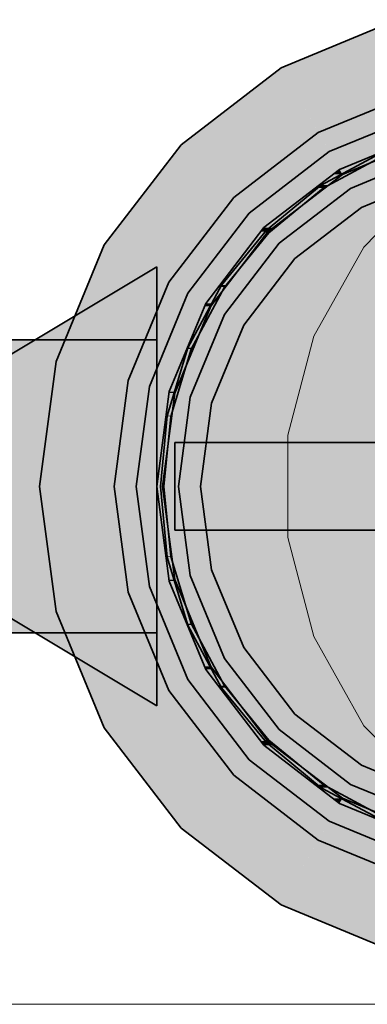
# Model space of a CAD drawing. Extents: x -350 to 540, y -53 to 541.
# Tile 250 of 256: x -201.852 to -200.901, y 217.754 to 220.444. Entities that reach past the tile are written whole.
import ezdxf

# ---------------------------------------------------------------- set-up
doc = ezdxf.new("R2010")
doc.units = 0
doc.linetypes.add('_Hiddenline_', pattern=[3, 2, -1])
doc.layers.get('0').update_dxf_attribs({"lineweight": 35})
doc.layers.add('5_OG-SCHRAFF-FILL', color=7, linetype='Continuous', lineweight=25)
for name, color, linetype, lineweight, true_color in [('L_Abluft', 7, 'Continuous', 35, 0xf7d209), ('L_Abluft-Shading', 7, 'Continuous', 35, 0xf7d209), ('L_Auslass', 7, 'Continuous', 35, 0xababab), ('L_Auslass-Shading', 7, 'Continuous', 35, 0xababab), ('L_Bauteil', 7, 'Continuous', 35, 0xababab), ('L_Bauteil-Shading', 7, 'Continuous', 35, 0xababab)]:
    doc.layers.add(name, color=color, linetype=linetype, lineweight=lineweight, true_color=true_color)

# ---------------------------------------------------------------- blocks, each defined once
blk = doc.blocks.new('Shading-A06HSWCCNL', base_point=(-199.5972, 219.1693))
at = {"layer": 'L_Auslass-Shading', "color": 254, "true_color": 0xefebdc}
for points in [[(-200.7835, 220.3124), (-201.1372, 220.3124), (-200.8189, 220.4443)], [(-201.0161, 220.1026), (-201.4106, 220.1026), (-201.1372, 220.3124)], [(-200.7205, 220.0772), (-200.7835, 220.3124), (-201.1372, 220.3124)], [(-200.7205, 220.0772), (-201.0014, 220.0772), (-201.1372, 220.3124)], [(-201.1419, 219.8339), (-201.6168, 219.8339), (-201.4106, 220.1026)], [(-200.9472, 219.9833), (-201.0161, 220.1026), (-201.4106, 220.1026)], [(-200.9472, 219.9833), (-201.2913, 219.9833), (-201.4106, 220.1026)], [(-200.9772, 220.0353), (-200.7319, 220.1197), (-200.7734, 220.1197)], [(-200.9358, 220.0353), (-200.9772, 220.0353), (-200.7319, 220.1197)], [(-200.9472, 219.9833), (-200.7205, 220.0772), (-201.0014, 220.0772)], [(-201.1843, 219.8764), (-200.9692, 220.0214), (-200.9953, 220.0214)], [(-201.1583, 219.8764), (-201.1843, 219.8764), (-200.9692, 220.0214)], [(-200.9692, 220.0214), (-200.9953, 220.0214), (-200.9772, 220.0353)], [(-200.9692, 220.0214), (-200.9358, 220.0353), (-200.9772, 220.0353)], [(-200.6814, 219.9314), (-200.9172, 219.9314), (-200.705, 220.0193)], [(-201.1419, 219.8339), (-200.9472, 219.9833), (-201.2913, 219.9833)], [(-200.8365, 219.7915), (-201.0995, 219.7915), (-200.9172, 219.9314)], [(-200.4772, 219.1693), (-200.6814, 219.9314), (-200.9172, 219.9314)], [(-201.3432, 219.6693), (-201.173, 219.8651), (-201.193, 219.8651)], [(-201.3233, 219.6693), (-201.3432, 219.6693), (-201.173, 219.8651)], [(-201.173, 219.8651), (-201.193, 219.8651), (-201.1843, 219.8764)], [(-201.173, 219.8651), (-201.1583, 219.8764), (-201.1843, 219.8764)], [(-201.2913, 219.6393), (-201.6991, 219.6393), (-201.6204, 219.8293)], [(-201.6204, 219.8293), (-201.1419, 219.8339), (-201.6168, 219.8339)], [(-201.1455, 219.8293), (-201.6204, 219.8293), (-201.1419, 219.8339)], [(-201.2913, 219.6393), (-201.1455, 219.8293), (-201.6204, 219.8293)], [(-200.9172, 219.6093), (-201.2393, 219.6093), (-201.0995, 219.7915)], [(-200.4772, 219.1693), (-200.8365, 219.7915), (-201.0995, 219.7915)], [(-201.3294, 219.6613), (-201.3466, 219.6613), (-201.3432, 219.6693)], [(-201.3294, 219.6613), (-201.3233, 219.6693), (-201.3432, 219.6693)], [(-201.4431, 219.4281), (-201.3294, 219.6613), (-201.3466, 219.6613)], [(-201.426, 219.4281), (-201.4431, 219.4281), (-201.3294, 219.6613)], [(-201.7522, 219.5109), (-201.2913, 219.6393), (-201.6991, 219.6393)], [(-201.3445, 219.5109), (-201.7522, 219.5109), (-201.2913, 219.6393)], [(-200.8717, 219.397), (-201.3272, 219.397), (-201.2393, 219.6093)], [(-200.4772, 219.1693), (-200.9172, 219.6093), (-201.2393, 219.6093)], [(-201.3852, 219.4126), (-201.7652, 219.4126), (-201.7522, 219.5109)], [(-201.3852, 219.4126), (-201.3445, 219.5109), (-201.7522, 219.5109)], [(-201.4277, 219.424), (-201.4437, 219.424), (-201.4431, 219.4281)], [(-201.4277, 219.424), (-201.426, 219.4281), (-201.4431, 219.4281)], [(-201.7972, 219.1693), (-201.4172, 219.1693), (-201.3852, 219.4126)], [(-201.7972, 219.1693), (-201.3852, 219.4126), (-201.7652, 219.4126)], [(-201.4772, 219.1693), (-201.4277, 219.424), (-201.4437, 219.424)], [(-201.4772, 219.1693), (-201.4612, 219.1693), (-201.4277, 219.424)], [(-201.3572, 219.1693), (-200.4772, 219.1693), (-201.3272, 219.397)], [(-200.4772, 219.1693), (-200.8717, 219.397), (-201.3272, 219.397)], [(-201.3852, 218.926), (-201.4172, 219.1693), (-201.7972, 219.1693)], [(-201.3852, 218.926), (-201.7652, 218.926), (-201.7972, 219.1693)], [(-201.4277, 218.9146), (-201.4612, 219.1693), (-201.4772, 219.1693)], [(-201.4277, 218.9146), (-201.4437, 218.9146), (-201.4772, 219.1693)], [(-201.3272, 218.9415), (-200.4772, 219.1693), (-201.3572, 219.1693)], [(-200.8717, 218.9415), (-201.3272, 218.9415), (-200.4772, 219.1693)], [(-200.9172, 218.7293), (-201.2393, 218.7293), (-200.4772, 219.1693)], [(-200.8365, 218.547), (-201.0995, 218.547), (-200.4772, 219.1693)], [(-200.6814, 218.4072), (-200.9172, 218.4072), (-200.4772, 219.1693)], [(-201.2393, 218.7293), (-200.8717, 218.9415), (-201.3272, 218.9415)], [(-201.7522, 218.8276), (-201.3852, 218.926), (-201.7652, 218.926)], [(-201.3445, 218.8276), (-201.7522, 218.8276), (-201.3852, 218.926)], [(-201.4431, 218.9104), (-201.4277, 218.9146), (-201.4437, 218.9146)], [(-201.426, 218.9104), (-201.4431, 218.9104), (-201.4277, 218.9146)], [(-201.3294, 218.6773), (-201.426, 218.9104), (-201.4431, 218.9104)], [(-201.3294, 218.6773), (-201.3466, 218.6773), (-201.4431, 218.9104)], [(-201.2913, 218.6993), (-201.3445, 218.8276), (-201.7522, 218.8276)], [(-201.2913, 218.6993), (-201.6991, 218.6993), (-201.7522, 218.8276)], [(-201.0995, 218.547), (-200.9172, 218.7293), (-201.2393, 218.7293)], [(-201.6204, 218.5093), (-201.2913, 218.6993), (-201.6991, 218.6993)], [(-201.1455, 218.5093), (-201.6204, 218.5093), (-201.2913, 218.6993)], [(-201.3432, 218.6693), (-201.3294, 218.6773), (-201.3466, 218.6773)], [(-201.3233, 218.6693), (-201.3432, 218.6693), (-201.3294, 218.6773)], [(-201.173, 218.4735), (-201.3233, 218.6693), (-201.3432, 218.6693)], [(-201.173, 218.4735), (-201.193, 218.4735), (-201.3432, 218.6693)], [(-200.9172, 218.4072), (-200.8365, 218.547), (-201.0995, 218.547)], [(-201.1419, 218.5046), (-201.1455, 218.5093), (-201.6204, 218.5093)], [(-201.1419, 218.5046), (-201.6168, 218.5046), (-201.6204, 218.5093)], [(-201.4106, 218.2359), (-201.1419, 218.5046), (-201.6168, 218.5046)], [(-200.9472, 218.3552), (-201.2913, 218.3552), (-201.1419, 218.5046)], [(-201.1843, 218.4622), (-201.173, 218.4735), (-201.193, 218.4735)], [(-201.1583, 218.4622), (-201.1843, 218.4622), (-201.173, 218.4735)], [(-200.9692, 218.3171), (-201.1583, 218.4622), (-201.1843, 218.4622)], [(-200.9692, 218.3171), (-200.9953, 218.3171), (-201.1843, 218.4622)], [(-200.705, 218.3192), (-200.6814, 218.4072), (-200.9172, 218.4072)], [(-201.4106, 218.2359), (-200.9472, 218.3552), (-201.2913, 218.3552)], [(-201.0161, 218.2359), (-201.4106, 218.2359), (-200.9472, 218.3552)], [(-200.7205, 218.2613), (-201.0014, 218.2613), (-200.9472, 218.3552)], [(-200.9772, 218.3032), (-200.9692, 218.3171), (-200.9953, 218.3171)], [(-200.9358, 218.3032), (-200.9772, 218.3032), (-200.9692, 218.3171)], [(-200.7319, 218.2188), (-200.9358, 218.3032), (-200.9772, 218.3032)], [(-200.7319, 218.2188), (-200.7734, 218.2188), (-200.9772, 218.3032)], [(-201.1372, 218.0261), (-200.7205, 218.2613), (-201.0014, 218.2613)], [(-200.7835, 218.0261), (-201.1372, 218.0261), (-200.7205, 218.2613)], [(-201.1372, 218.0261), (-201.0161, 218.2359), (-201.4106, 218.2359)], [(-200.8189, 217.8942), (-200.7835, 218.0261), (-201.1372, 218.0261)]]:
    blk.add_solid(points, dxfattribs=at)
at = {"layer": 'L_Auslass-Shading', "color": 9, "true_color": 0xcfccbf}
for points in [[(-200.7223, 220.0838), (-201.0052, 220.0838), (-200.7505, 220.1893)], [(-200.9172, 219.9314), (-201.2039, 219.9314), (-201.0052, 220.0838)], [(-200.968, 220.0193), (-200.7223, 220.0838), (-201.0052, 220.0838)], [(-200.705, 220.0193), (-200.968, 220.0193), (-200.7223, 220.0838)], [(-200.9172, 219.9314), (-200.705, 220.0193), (-200.968, 220.0193)], [(-201.0995, 219.7915), (-201.3194, 219.7915), (-201.2239, 219.916)], [(-200.9373, 219.916), (-201.2239, 219.916), (-200.9172, 219.9314)], [(-201.2239, 219.916), (-200.9172, 219.9314), (-201.2039, 219.9314)], [(-201.0995, 219.7915), (-200.9373, 219.916), (-201.2239, 219.916)], [(-201.1718, 219.6973), (-201.3917, 219.6973), (-201.0995, 219.7915)], [(-201.3917, 219.6973), (-201.0995, 219.7915), (-201.3194, 219.7915)], [(-201.2393, 219.6093), (-201.4282, 219.6093), (-201.3917, 219.6973)], [(-201.2393, 219.6093), (-201.1718, 219.6973), (-201.3917, 219.6973)], [(-201.3084, 219.4426), (-201.4972, 219.4426), (-201.2393, 219.6093)], [(-201.4972, 219.4426), (-201.2393, 219.6093), (-201.4282, 219.6093)], [(-201.5032, 219.397), (-201.3272, 219.397), (-201.4972, 219.4426)], [(-201.3272, 219.397), (-201.3084, 219.4426), (-201.4972, 219.4426)], [(-201.5332, 219.1693), (-201.3572, 219.1693), (-201.5032, 219.397)], [(-201.3572, 219.1693), (-201.5032, 219.397), (-201.3272, 219.397)], [(-201.5032, 218.9415), (-201.3572, 219.1693), (-201.5332, 219.1693)], [(-201.3272, 218.9415), (-201.5032, 218.9415), (-201.3572, 219.1693)], [(-201.4972, 218.896), (-201.3272, 218.9415), (-201.5032, 218.9415)], [(-201.3084, 218.896), (-201.4972, 218.896), (-201.3272, 218.9415)], [(-201.4282, 218.7293), (-201.3084, 218.896), (-201.4972, 218.896)], [(-201.2393, 218.7293), (-201.4282, 218.7293), (-201.3084, 218.896)], [(-201.3917, 218.6413), (-201.2393, 218.7293), (-201.4282, 218.7293)], [(-201.1718, 218.6413), (-201.3917, 218.6413), (-201.2393, 218.7293)], [(-201.3194, 218.547), (-201.1718, 218.6413), (-201.3917, 218.6413)], [(-201.0995, 218.547), (-201.3194, 218.547), (-201.1718, 218.6413)], [(-201.2239, 218.4226), (-201.0995, 218.547), (-201.3194, 218.547)], [(-200.9373, 218.4226), (-201.2239, 218.4226), (-201.0995, 218.547)], [(-201.2039, 218.4072), (-200.9373, 218.4226), (-201.2239, 218.4226)], [(-200.9172, 218.4072), (-201.2039, 218.4072), (-200.9373, 218.4226)], [(-201.0052, 218.2547), (-200.9172, 218.4072), (-201.2039, 218.4072)], [(-200.705, 218.3192), (-200.968, 218.3192), (-200.9172, 218.4072)], [(-200.7223, 218.2547), (-201.0052, 218.2547), (-200.705, 218.3192)], [(-201.0052, 218.2547), (-200.705, 218.3192), (-200.968, 218.3192)], [(-200.7505, 218.1492), (-200.7223, 218.2547), (-201.0052, 218.2547)]]:
    blk.add_solid(points, dxfattribs=at)
blk = doc.blocks.new('Shading-A06HSWCQNL', base_point=(-199.6545, 219.0493))
at = {"layer": 'L_Bauteil-Shading', "color": 9, "true_color": 0xbfc7d1}
for points in [[(-201.0272, 219.9924), (-200.8522, 220.0747), (-200.8734, 220.0747)], [(-201.0061, 219.9924), (-201.0272, 219.9924), (-200.8522, 220.0747)], [(-201.0217, 219.9841), (-201.0374, 219.9841), (-201.0272, 219.9924)], [(-201.0217, 219.9841), (-201.0061, 219.9924), (-201.0272, 219.9924)], [(-201.1773, 219.8693), (-201.0217, 219.9841), (-201.0374, 219.9841)], [(-201.1616, 219.8693), (-201.1773, 219.8693), (-201.0217, 219.9841)], [(-201.3004, 219.7193), (-201.1702, 219.8622), (-201.1831, 219.8622)], [(-201.2875, 219.7193), (-201.3004, 219.7193), (-201.1702, 219.8622)], [(-201.1702, 219.8622), (-201.1831, 219.8622), (-201.1773, 219.8693)], [(-201.1702, 219.8622), (-201.1616, 219.8693), (-201.1773, 219.8693)], [(-201.3919, 219.5481), (-201.2921, 219.7137), (-201.3033, 219.7137)], [(-201.3806, 219.5481), (-201.3919, 219.5481), (-201.2921, 219.7137)], [(-201.2921, 219.7137), (-201.3033, 219.7137), (-201.3004, 219.7193)], [(-201.2921, 219.7137), (-201.2875, 219.7193), (-201.3004, 219.7193)], [(-201.4482, 219.3624), (-201.3826, 219.5443), (-201.393, 219.5443)], [(-201.4378, 219.3624), (-201.4482, 219.3624), (-201.3826, 219.5443)], [(-201.3826, 219.5443), (-201.393, 219.5443), (-201.3919, 219.5481)], [(-201.3826, 219.5443), (-201.3806, 219.5481), (-201.3919, 219.5481)], [(-201.4672, 219.1693), (-201.4572, 219.1693), (-201.4482, 219.3624)], [(-201.4572, 219.1693), (-201.4384, 219.3605), (-201.4483, 219.3605)], [(-201.4384, 219.3605), (-201.4483, 219.3605), (-201.4482, 219.3624)], [(-201.4384, 219.3605), (-201.4378, 219.3624), (-201.4482, 219.3624)], [(-201.4384, 218.9781), (-201.4572, 219.1693), (-201.4672, 219.1693)], [(-201.4384, 218.9781), (-201.4484, 218.9781), (-201.4672, 219.1693)], [(-201.4482, 218.9761), (-201.4384, 218.9781), (-201.4484, 218.9781)], [(-201.4378, 218.9761), (-201.4482, 218.9761), (-201.4384, 218.9781)], [(-201.3826, 218.7942), (-201.4378, 218.9761), (-201.4482, 218.9761)], [(-201.3826, 218.7942), (-201.393, 218.7942), (-201.4482, 218.9761)], [(-201.3919, 218.7904), (-201.3826, 218.7942), (-201.393, 218.7942)], [(-201.3806, 218.7904), (-201.3919, 218.7904), (-201.3826, 218.7942)], [(-201.2921, 218.6248), (-201.3806, 218.7904), (-201.3919, 218.7904)], [(-201.2921, 218.6248), (-201.3033, 218.6248), (-201.3919, 218.7904)], [(-201.3004, 218.6192), (-201.2921, 218.6248), (-201.3033, 218.6248)], [(-201.2875, 218.6192), (-201.3004, 218.6192), (-201.2921, 218.6248)], [(-201.1702, 218.4763), (-201.2875, 218.6192), (-201.3004, 218.6192)], [(-201.1702, 218.4763), (-201.1831, 218.4763), (-201.3004, 218.6192)], [(-201.1773, 218.4692), (-201.1702, 218.4763), (-201.1831, 218.4763)], [(-201.1616, 218.4692), (-201.1773, 218.4692), (-201.1702, 218.4763)], [(-201.0217, 218.3544), (-201.1616, 218.4692), (-201.1773, 218.4692)], [(-201.0217, 218.3544), (-201.0374, 218.3544), (-201.1773, 218.4692)], [(-201.0272, 218.3461), (-201.0217, 218.3544), (-201.0374, 218.3544)], [(-201.0061, 218.3461), (-201.0272, 218.3461), (-201.0217, 218.3544)], [(-200.8522, 218.2639), (-201.0061, 218.3461), (-201.0272, 218.3461)], [(-200.8522, 218.2639), (-200.8734, 218.2639), (-201.0272, 218.3461)]]:
    blk.add_solid(points, dxfattribs=at)
at = {"layer": 'L_Bauteil-Shading', "color": 26, "true_color": 0x681616}
for points in [[(-201.4772, 219.6889), (-201.6112, 219.6889), (-201.4772, 219.7693)], [(-201.6304, 219.6093), (-201.7439, 219.6093), (-201.4772, 219.6889)], [(-201.7439, 219.6093), (-201.4772, 219.6889), (-201.6112, 219.6889)], [(-201.8953, 219.4852), (-201.9507, 219.4852), (-201.7439, 219.6093)], [(-201.9404, 219.4482), (-201.6304, 219.6093), (-201.7439, 219.6093)], [(-201.6304, 218.7293), (-201.7439, 218.7293), (-201.9404, 218.8903)], [(-201.7439, 218.7293), (-201.9147, 218.8693), (-201.9772, 218.8693)], [(-201.6112, 218.6496), (-201.6304, 218.7293), (-201.7439, 218.7293)], [(-201.4772, 218.6496), (-201.6112, 218.6496), (-201.6304, 218.7293)], [(-201.4772, 218.5693), (-201.4772, 218.6496), (-201.6112, 218.6496)]]:
    blk.add_solid(points, dxfattribs=at)
at = {"layer": 'L_Bauteil-Shading', "color": 26, "true_color": 0x891d1d}
for points in [[(-201.4772, 219.5991), (-201.65, 219.5991), (-201.4772, 219.6889)], [(-201.8454, 219.4482), (-201.9404, 219.4482), (-201.4772, 219.5991)], [(-201.9404, 219.4482), (-201.4772, 219.5991), (-201.65, 219.5991)], [(-201.4772, 219.4693), (-201.794, 219.4693), (-201.4772, 219.5991)], [(-201.7275, 219.3942), (-201.9772, 219.3942), (-201.4772, 219.4693)], [(-201.9772, 219.3942), (-201.4772, 219.4693), (-201.794, 219.4693)], [(-201.9404, 219.4093), (-201.8454, 219.4482), (-201.9404, 219.4482)], [(-201.9772, 219.3193), (-201.7275, 219.3942), (-201.9772, 219.3942)], [(-201.5474, 218.8903), (-201.9404, 218.8903), (-201.9404, 219.0082)], [(-201.8999, 218.8693), (-201.5474, 218.8903), (-201.9404, 218.8903)], [(-201.4772, 218.8693), (-201.8999, 218.8693), (-201.5474, 218.8903)], [(-201.4772, 218.6496), (-201.4772, 218.8693), (-201.8999, 218.8693)]]:
    blk.add_solid(points, dxfattribs=at)
at = {"layer": 'L_Bauteil-Shading', "color": 168, "true_color": 0x000a50}
for points in [[(-201.9772, 219.4658), (-201.4772, 219.4658), (-201.9772, 219.5693)], [(-201.4772, 219.4658), (-201.9772, 219.5693), (-201.4772, 219.5693)], [(-201.9772, 219.4521), (-201.4772, 219.4521), (-201.9772, 219.4658)], [(-201.4772, 219.4521), (-201.9772, 219.4658), (-201.4772, 219.4658)], [(-201.9772, 218.7693), (-201.4772, 218.7693), (-201.9772, 218.8864)], [(-201.4772, 218.7693), (-201.9772, 218.8864), (-201.4772, 218.8864)]]:
    blk.add_solid(points, dxfattribs=at)
at = {"layer": 'L_Bauteil-Shading', "color": 24, "true_color": 0x9c2121}
for points in [[(-201.7272, 219.3193), (-201.9772, 219.3193), (-201.4772, 219.4693)], [(-201.7669, 219.2955), (-201.4772, 219.2955), (-201.4772, 219.4693)], [(-201.9772, 219.1693), (-201.7272, 219.3193), (-201.9772, 219.3193)], [(-201.9772, 219.1693), (-201.7439, 219.1693), (-201.7669, 219.2955)], [(-201.7439, 219.1693), (-201.7669, 219.2955), (-201.4772, 219.2955)], [(-201.7439, 219.1693), (-201.4772, 219.1693), (-201.4772, 219.2955)], [(-201.9269, 219.0193), (-201.9772, 219.0193), (-201.7439, 219.1693)], [(-201.9772, 219.0193), (-201.7439, 219.1693), (-201.9772, 219.1693)], [(-201.4772, 219.0082), (-201.9404, 219.0082), (-201.4772, 219.1693)], [(-201.9404, 219.0082), (-201.4772, 219.1693), (-201.7439, 219.1693)], [(-201.4772, 218.8693), (-201.4772, 219.0082), (-201.9404, 219.0082)]]:
    blk.add_solid(points, dxfattribs=at)
at = {"layer": 'L_Bauteil-Shading', "color": 176, "true_color": 0x000e70}
for points in [[(-201.9772, 219.3803), (-201.4772, 219.3803), (-201.9772, 219.4521)], [(-201.4772, 219.3803), (-201.9772, 219.4521), (-201.4772, 219.4521)], [(-201.9772, 219.1693), (-201.4772, 219.1693), (-201.9772, 219.3803)], [(-201.4772, 219.1693), (-201.9772, 219.3803), (-201.4772, 219.3803)], [(-201.9772, 219.0881), (-201.4772, 219.0881), (-201.9772, 219.1693)], [(-201.4772, 219.0881), (-201.9772, 219.1693), (-201.4772, 219.1693)], [(-201.9772, 218.9612), (-201.4772, 218.9612), (-201.9772, 219.0881)], [(-201.4772, 218.9612), (-201.9772, 219.0881), (-201.4772, 219.0881)], [(-201.9772, 218.8864), (-201.4772, 218.8864), (-201.9772, 218.9612)], [(-201.4772, 218.8864), (-201.9772, 218.9612), (-201.4772, 218.9612)]]:
    blk.add_solid(points, dxfattribs=at)
at = {"layer": 'L_Bauteil-Shading', "color": 252, "true_color": 0x87847c}
for points in [[(-201.4272, 219.0493), (-201.3949, 219.0493), (-201.4272, 219.2893)], [(-201.3949, 219.0493), (-201.4272, 219.2893), (-201.3949, 219.2893)]]:
    blk.add_solid(points, dxfattribs=at)
at = {"layer": 'L_Bauteil-Shading', "color": 253, "true_color": 0xa5a298}
for points in [[(-201.3949, 219.0493), (-201.2999, 219.0493), (-201.3949, 219.2893)], [(-201.2999, 219.0493), (-201.3949, 219.2893), (-201.2999, 219.2893)]]:
    blk.add_solid(points, dxfattribs=at)
at = {"layer": 'L_Bauteil-Shading', "color": 9, "true_color": 0xc0bdb0}
for points in [[(-201.2999, 219.0493), (-201.149, 219.0493), (-201.2999, 219.2893)], [(-201.149, 219.0493), (-201.2999, 219.2893), (-201.149, 219.2893)]]:
    blk.add_solid(points, dxfattribs=at)
at = {"layer": 'L_Bauteil-Shading', "color": 254, "true_color": 0xd6d2c5}
for points in [[(-201.149, 219.0493), (-200.9522, 219.0493), (-201.149, 219.2893)], [(-200.9522, 219.0493), (-201.149, 219.2893), (-200.9522, 219.2893)]]:
    blk.add_solid(points, dxfattribs=at)
at = {"layer": 'L_Bauteil-Shading', "color": 254, "true_color": 0xe5e2d3}
for points in [[(-200.9522, 219.0493), (-200.7231, 219.0493), (-200.9522, 219.2893)], [(-200.7231, 219.0493), (-200.9522, 219.2893), (-200.7231, 219.2893)]]:
    blk.add_solid(points, dxfattribs=at)
blk = doc.blocks.new('Shading-A06HSWEGNL', base_point=(-198.4772, 218.3032))
at = {"layer": 'L_Abluft-Shading', "color": 46, "true_color": 0x816e04}
for points in [[(-200.9772, 220.0353), (-200.892, 220.0353), (-200.736, 220.1352)], [(-200.736, 218.2033), (-200.6591, 218.2033), (-200.9772, 218.3032)], [(-200.6591, 218.2033), (-200.9772, 218.3032), (-200.892, 218.3032)]]:
    blk.add_solid(points, dxfattribs=at)
at = {"layer": 'L_Abluft-Shading', "color": 56, "true_color": 0x857104}
for points in [[(-201.1843, 219.8764), (-201.0921, 219.8764), (-200.9772, 220.0353)], [(-201.0921, 219.8764), (-200.9772, 220.0353), (-200.892, 220.0353)], [(-200.9772, 218.3032), (-200.892, 218.3032), (-201.1843, 218.4622)], [(-200.892, 218.3032), (-201.1843, 218.4622), (-201.0921, 218.4622)]]:
    blk.add_solid(points, dxfattribs=at)
at = {"layer": 'L_Abluft-Shading', "color": 44, "true_color": 0x988105}
for points in [[(-201.0921, 219.8764), (-200.8216, 219.8764), (-200.892, 220.0353)], [(-200.892, 218.3032), (-200.6423, 218.3032), (-201.0921, 218.4622)], [(-200.6423, 218.3032), (-201.0921, 218.4622), (-200.8216, 218.4622)]]:
    blk.add_solid(points, dxfattribs=at)
at = {"layer": 'L_Abluft-Shading', "color": 56, "true_color": 0x887304}
for points in [[(-201.3432, 219.6693), (-201.2456, 219.6693), (-201.1843, 219.8764)], [(-201.2456, 219.6693), (-201.1843, 219.8764), (-201.0921, 219.8764)], [(-201.1843, 218.4622), (-201.0921, 218.4622), (-201.3432, 218.6693)], [(-201.0921, 218.4622), (-201.3432, 218.6693), (-201.2456, 218.6693)]]:
    blk.add_solid(points, dxfattribs=at)
at = {"layer": 'L_Abluft-Shading', "color": 54, "true_color": 0xa18805}
for points in [[(-201.2456, 219.6693), (-200.9593, 219.6693), (-201.0921, 219.8764)], [(-200.9593, 219.6693), (-201.0921, 219.8764), (-200.8216, 219.8764)], [(-201.0921, 218.4622), (-200.8216, 218.4622), (-201.2456, 218.6693)], [(-200.8216, 218.4622), (-201.2456, 218.6693), (-200.9593, 218.6693)]]:
    blk.add_solid(points, dxfattribs=at)
at = {"layer": 'L_Abluft-Shading', "color": 42, "true_color": 0xb79b06}
for points in [[(-200.9593, 219.6693), (-200.5038, 219.6693), (-200.8216, 219.8764)], [(-200.8216, 218.4622), (-200.3914, 218.4622), (-200.9593, 218.6693)], [(-200.3914, 218.4622), (-200.9593, 218.6693), (-200.5038, 218.6693)]]:
    blk.add_solid(points, dxfattribs=at)
at = {"layer": 'L_Abluft-Shading', "color": 56, "true_color": 0x8a7505}
for points in [[(-201.4431, 219.4281), (-201.3421, 219.4281), (-201.3432, 219.6693)], [(-201.3421, 219.4281), (-201.3432, 219.6693), (-201.2456, 219.6693)], [(-201.3432, 218.6693), (-201.2456, 218.6693), (-201.4431, 218.9104)], [(-201.2456, 218.6693), (-201.4431, 218.9104), (-201.3421, 218.9104)]]:
    blk.add_solid(points, dxfattribs=at)
at = {"layer": 'L_Abluft-Shading', "color": 54, "true_color": 0xa78e06}
for points in [[(-201.3421, 219.4281), (-201.0458, 219.4281), (-201.2456, 219.6693)], [(-201.0458, 219.4281), (-201.2456, 219.6693), (-200.9593, 219.6693)], [(-201.2456, 218.6693), (-200.9593, 218.6693), (-201.3421, 218.9104)], [(-200.9593, 218.6693), (-201.3421, 218.9104), (-201.0458, 218.9104)]]:
    blk.add_solid(points, dxfattribs=at)
at = {"layer": 'L_Abluft-Shading', "color": 42, "true_color": 0xc1a407}
for points in [[(-201.0458, 219.4281), (-200.5744, 219.4281), (-200.9593, 219.6693)], [(-200.5744, 219.4281), (-200.9593, 219.6693), (-200.5038, 219.6693)], [(-200.9593, 218.6693), (-200.5038, 218.6693), (-201.0458, 218.9104)], [(-200.5038, 218.6693), (-201.0458, 218.9104), (-200.5744, 218.9104)]]:
    blk.add_solid(points, dxfattribs=at)
at = {"layer": 'L_Abluft-Shading', "color": 44, "true_color": 0x8b7605}
for points in [[(-201.4772, 219.1693), (-201.375, 219.1693), (-201.4431, 219.4281)], [(-201.375, 219.1693), (-201.4431, 219.4281), (-201.3421, 219.4281)], [(-201.4431, 218.9104), (-201.3421, 218.9104), (-201.4772, 219.1693)], [(-201.3421, 218.9104), (-201.4772, 219.1693), (-201.375, 219.1693)]]:
    blk.add_solid(points, dxfattribs=at)
at = {"layer": 'L_Abluft-Shading', "color": 54, "true_color": 0xaa9006}
for points in [[(-201.375, 219.1693), (-201.0753, 219.1693), (-201.3421, 219.4281)], [(-201.0753, 219.1693), (-201.3421, 219.4281), (-201.0458, 219.4281)], [(-201.3421, 218.9104), (-201.0458, 218.9104), (-201.375, 219.1693)], [(-201.0458, 218.9104), (-201.375, 219.1693), (-201.0753, 219.1693)]]:
    blk.add_solid(points, dxfattribs=at)
at = {"layer": 'L_Abluft-Shading', "color": 42, "true_color": 0xc6a807}
for points in [[(-201.0753, 219.1693), (-200.5985, 219.1693), (-201.0458, 219.4281)], [(-200.5985, 219.1693), (-201.0458, 219.4281), (-200.5744, 219.4281)], [(-201.0458, 218.9104), (-200.5744, 218.9104), (-201.0753, 219.1693)], [(-200.5744, 218.9104), (-201.0753, 219.1693), (-200.5985, 219.1693)]]:
    blk.add_solid(points, dxfattribs=at)
blk = doc.blocks.new('Referenz-A06HSWJKNL', base_point=(-324.9507, -4.1032))
at = {"layer": '5_OG-SCHRAFF-FILL', "color": 0, "lineweight": 13}
blk.add_line((-230.8436, 217.7543), (-80.4524, 217.7543), dxfattribs=at)
blk = doc.blocks.new('Bogen-A06HSWOENL', base_point=(-201.4772, 218.1693))
at = {"color": 0, "linetype": 'ByBlock', "lineweight": -2, "ltscale": 0.35}
for p, q in [((-200.736, 220.1352), (-200.9772, 220.0353)), ((-200.9772, 220.0353), (-201.1843, 219.8764)), ((-201.1843, 219.8764), (-201.3432, 219.6693)), ((-201.3432, 219.6693), (-201.4431, 219.4281)), ((-201.4431, 219.4281), (-201.4772, 219.1693)), ((-201.4772, 219.1693), (-201.4431, 218.9104)), ((-201.4431, 218.9104), (-201.3432, 218.6693)), ((-201.3432, 218.6693), (-201.1843, 218.4622)), ((-201.1843, 218.4622), (-200.9772, 218.3032)), ((-200.9772, 218.3032), (-200.736, 218.2033))]:
    blk.add_line(p, q, dxfattribs=at)
at = {"color": 0, "linetype": '_Hiddenline_', "lineweight": 18}
for p, q in [((-200.9104, 219.8231), (-200.7161, 220.0241)), ((-201.0474, 219.5795), (-200.9104, 219.8231)), ((-201.1183, 219.309), (-201.0474, 219.5795)), ((-201.1183, 219.0295), (-201.1183, 219.309)), ((-201.0474, 218.7591), (-201.1183, 219.0295)), ((-200.9104, 218.5154), (-201.0474, 218.7591)), ((-200.7161, 218.3145), (-200.9104, 218.5154))]:
    blk.add_line(p, q, dxfattribs=at)
blk = doc.blocks.new('Z-LVS_100-A06HSWOGNL', base_point=(-201.7972, 217.8493))
at = {"color": 254, "linetype": 'ByBlock', "lineweight": -2, "ltscale": 0.35, "true_color": 0xefebdc}
for p, q in [((-201.1372, 220.3124), (-200.8189, 220.4443)), ((-201.4106, 220.1026), (-201.1372, 220.3124)), ((-200.7661, 220.2472), (-201.0352, 220.1357)), ((-200.7505, 220.1893), (-201.0052, 220.0838)), ((-201.0352, 220.1357), (-201.2664, 219.9584)), ((-200.736, 220.1352), (-200.9772, 220.0353)), ((-201.6204, 219.8293), (-201.4106, 220.1026)), ((-200.7319, 220.1197), (-200.9692, 220.0214)), ((-201.0052, 220.0838), (-201.2239, 219.916)), ((-200.7205, 220.0772), (-200.9472, 219.9833)), ((-200.9772, 220.0353), (-201.1843, 219.8764)), ((-200.9692, 220.0214), (-201.173, 219.8651)), ((-200.705, 220.0193), (-200.9172, 219.9314)), ((-200.9472, 219.9833), (-201.1419, 219.8339)), ((-201.2664, 219.9584), (-201.4437, 219.7273)), ((-201.2239, 219.916), (-201.3917, 219.6973)), ((-200.9172, 219.9314), (-201.0995, 219.7915)), ((-201.1843, 219.8764), (-201.3432, 219.6693)), ((-201.173, 219.8651), (-201.3294, 219.6613)), ((-201.7522, 219.5109), (-201.6204, 219.8293)), ((-201.1419, 219.8339), (-201.2913, 219.6393)), ((-201.0995, 219.7915), (-201.2393, 219.6093)), ((-201.4437, 219.7273), (-201.5552, 219.4581)), ((-201.3917, 219.6973), (-201.4972, 219.4426)), ((-201.3432, 219.6693), (-201.4431, 219.4281)), ((-201.3294, 219.6613), (-201.4277, 219.4239)), ((-201.2913, 219.6393), (-201.3852, 219.4126)), ((-201.2393, 219.6093), (-201.3272, 219.397)), ((-201.7972, 219.1693), (-201.7522, 219.5109)), ((-201.5552, 219.4581), (-201.5932, 219.1693)), ((-201.4972, 219.4426), (-201.5332, 219.1693)), ((-201.4431, 219.4281), (-201.4772, 219.1693)), ((-201.4277, 219.4239), (-201.4612, 219.1693)), ((-201.3852, 219.4126), (-201.4172, 219.1693)), ((-201.3272, 219.397), (-201.3572, 219.1693)), ((-201.7522, 218.8276), (-201.7972, 219.1693)), ((-201.5932, 219.1693), (-201.5552, 218.8804)), ((-201.5332, 219.1693), (-201.4972, 218.896)), ((-201.4772, 219.1693), (-201.4431, 218.9104)), ((-201.4612, 219.1693), (-201.4277, 218.9146)), ((-201.4172, 219.1693), (-201.3852, 218.926)), ((-201.3572, 219.1693), (-201.3272, 218.9415)), ((-201.3272, 218.9415), (-201.2393, 218.7293)), ((-201.4277, 218.9146), (-201.3294, 218.6773)), ((-201.3852, 218.926), (-201.2913, 218.6993)), ((-201.4972, 218.896), (-201.3917, 218.6413)), ((-201.4431, 218.9104), (-201.3432, 218.6693)), ((-201.5552, 218.8804), (-201.4437, 218.6113)), ((-201.6204, 218.5093), (-201.7522, 218.8276)), ((-201.2393, 218.7293), (-201.0995, 218.547)), ((-201.3294, 218.6773), (-201.173, 218.4735)), ((-201.2913, 218.6993), (-201.1419, 218.5046)), ((-201.3432, 218.6693), (-201.1843, 218.4622)), ((-201.3917, 218.6413), (-201.2239, 218.4226)), ((-201.4437, 218.6113), (-201.2664, 218.3801)), ((-201.0995, 218.547), (-200.9172, 218.4072)), ((-201.4106, 218.2359), (-201.6204, 218.5093)), ((-201.1419, 218.5046), (-200.9472, 218.3552)), ((-201.1843, 218.4622), (-200.9772, 218.3032)), ((-201.173, 218.4735), (-200.9692, 218.3171)), ((-201.2239, 218.4226), (-201.0052, 218.2547)), ((-200.9172, 218.4072), (-200.705, 218.3192)), ((-201.2664, 218.3801), (-201.0352, 218.2028)), ((-200.9472, 218.3552), (-200.7205, 218.2613)), ((-200.9772, 218.3032), (-200.736, 218.2033)), ((-200.9692, 218.3171), (-200.7319, 218.2188)), ((-201.0052, 218.2547), (-200.7505, 218.1492)), ((-201.1372, 218.0261), (-201.4106, 218.2359)), ((-201.0352, 218.2028), (-200.7661, 218.0913)), ((-200.8189, 217.8942), (-201.1372, 218.0261))]:
    blk.add_line(p, q, dxfattribs=at)
blk = doc.blocks.new('FKRS-EU_DE_100_Z00-A06HSWP4NL', base_point=(-203.0772, 218.1693))
at = {"color": 9, "linetype": 'ByBlock', "lineweight": -2, "ltscale": 0.35, "true_color": 0xbfc7d1}
for p, q in [((-200.8561, 220.0839), (-201.0272, 219.9924)), ((-201.0217, 219.9841), (-200.8522, 220.0747)), ((-201.0272, 219.9924), (-201.1773, 219.8693)), ((-201.1702, 219.8622), (-201.0217, 219.9841)), ((-201.1773, 219.8693), (-201.3004, 219.7193)), ((-201.2921, 219.7137), (-201.1702, 219.8622)), ((-201.3004, 219.7193), (-201.3919, 219.5481)), ((-201.3826, 219.5443), (-201.2921, 219.7137)), ((-201.3919, 219.5481), (-201.4482, 219.3624)), ((-201.4384, 219.3605), (-201.3826, 219.5443)), ((-201.4482, 219.3624), (-201.4672, 219.1693)), ((-201.4572, 219.1693), (-201.4384, 219.3605)), ((-201.4672, 219.1693), (-201.4482, 218.9761)), ((-201.4384, 218.9781), (-201.4572, 219.1693)), ((-201.4482, 218.9761), (-201.3919, 218.7904)), ((-201.3826, 218.7942), (-201.4384, 218.9781)), ((-201.3919, 218.7904), (-201.3004, 218.6193)), ((-201.2921, 218.6248), (-201.3826, 218.7942)), ((-201.3004, 218.6193), (-201.1773, 218.4692)), ((-201.1702, 218.4763), (-201.2921, 218.6248)), ((-201.1773, 218.4692), (-201.0272, 218.3461)), ((-201.0217, 218.3544), (-201.1702, 218.4763)), ((-200.8522, 218.2639), (-201.0217, 218.3544)), ((-201.0272, 218.3461), (-200.8561, 218.2546))]:
    blk.add_line(p, q, dxfattribs=at)
at = {"color": 0, "linetype": '_Hiddenline_', "lineweight": 18}
for p, q in [((-200.9104, 219.8231), (-200.7161, 220.0241)), ((-201.0474, 219.5795), (-200.9104, 219.8231)), ((-201.1183, 219.309), (-201.0474, 219.5795)), ((-201.1183, 219.0295), (-201.1183, 219.309)), ((-201.0474, 218.7591), (-201.1183, 219.0295)), ((-200.9104, 218.5154), (-201.0474, 218.7591)), ((-200.7161, 218.3145), (-200.9104, 218.5154))]:
    blk.add_line(p, q, dxfattribs=at)
at = {"color": 24, "linetype": 'ByBlock', "lineweight": -2, "ltscale": 0.35, "true_color": 0xab2524}
for p, q in [((-201.4772, 219.7693), (-201.9772, 219.4693)), ((-201.4772, 219.7488), (-201.4772, 219.7693)), ((-201.4772, 219.6889), (-201.4772, 219.7488)), ((-201.4772, 219.5935), (-201.4772, 219.6889)), ((-201.4772, 219.4693), (-201.4772, 219.5935)), ((-201.4772, 219.3246), (-201.4772, 219.4693)), ((-201.4772, 219.1693), (-201.4772, 219.3246)), ((-201.4772, 219.1693), (-201.4772, 219.014)), ((-201.4772, 219.014), (-201.4772, 218.8693)), ((-201.4772, 218.5693), (-201.9772, 218.8693)), ((-201.4772, 218.8693), (-201.4772, 218.745)), ((-201.4772, 218.745), (-201.4772, 218.6496)), ((-201.4772, 218.6496), (-201.4772, 218.5897)), ((-201.4772, 218.5897), (-201.4772, 218.5693))]:
    blk.add_line(p, q, dxfattribs=at)
at = {"color": 176, "linetype": 'ByBlock', "lineweight": -2, "ltscale": 0.35, "true_color": 0x000f75}
for p, q in [((-201.4772, 219.5693), (-201.9772, 219.5693)), ((-201.4772, 219.335), (-201.4772, 219.5693)), ((-201.4772, 219.0036), (-201.4772, 219.335)), ((-201.4772, 218.7693), (-201.4772, 219.0036)), ((-201.9772, 218.7693), (-201.4772, 218.7693))]:
    blk.add_line(p, q, dxfattribs=at)
at = {"color": 254, "linetype": 'ByBlock', "lineweight": -2, "ltscale": 0.35, "true_color": 0xefebdc}
for p, q in [((-201.4272, 219.2893), (-201.4272, 219.0493)), ((-201.4272, 219.2893), (-200.8707, 219.2893)), ((-201.4272, 219.0493), (-200.8707, 219.0493))]:
    blk.add_line(p, q, dxfattribs=at)
blk = doc.blocks.new('Wickelfalzrohr-A06HSWP6NL', base_point=(-201.4772, 218.1693))
at = {"color": 0, "linetype": 'ByBlock', "lineweight": -2, "ltscale": 0.35}
for p, q in [((-200.736, 220.1352), (-200.9772, 220.0353)), ((-200.9772, 220.0353), (-201.1843, 219.8764)), ((-201.1843, 219.8764), (-201.3432, 219.6693)), ((-201.3432, 219.6693), (-201.4431, 219.4281)), ((-201.4431, 219.4281), (-201.4772, 219.1693)), ((-201.4772, 219.1693), (-201.4431, 218.9104)), ((-201.4431, 218.9104), (-201.3432, 218.6693)), ((-201.3432, 218.6693), (-201.1843, 218.4622)), ((-201.1843, 218.4622), (-200.9772, 218.3032)), ((-200.9772, 218.3032), (-200.736, 218.2033))]:
    blk.add_line(p, q, dxfattribs=at)
at = {"color": 0, "linetype": '_Hiddenline_', "lineweight": 18}
for p, q in [((-200.9104, 219.8231), (-200.7161, 220.0241)), ((-201.0474, 219.5795), (-200.9104, 219.8231)), ((-201.1183, 219.309), (-201.0474, 219.5795)), ((-201.1183, 219.0295), (-201.1183, 219.309)), ((-201.0474, 218.7591), (-201.1183, 219.0295)), ((-200.9104, 218.5154), (-201.0474, 218.7591)), ((-200.7161, 218.3145), (-200.9104, 218.5154))]:
    blk.add_line(p, q, dxfattribs=at)
blk = doc.blocks.new('Wickelfalzrohr-A06HSWP8NL', base_point=(-201.4772, 218.1693))
at = {"color": 0, "linetype": 'ByBlock', "lineweight": -2, "ltscale": 0.35}
for p, q in [((-200.736, 220.1352), (-200.9772, 220.0353)), ((-200.9772, 220.0353), (-201.1843, 219.8764)), ((-201.1843, 219.8764), (-201.3432, 219.6693)), ((-201.3432, 219.6693), (-201.4431, 219.4281)), ((-201.4431, 219.4281), (-201.4772, 219.1693)), ((-201.4772, 219.1693), (-201.4431, 218.9104)), ((-201.4431, 218.9104), (-201.3432, 218.6693)), ((-201.3432, 218.6693), (-201.1843, 218.4622)), ((-201.1843, 218.4622), (-200.9772, 218.3032)), ((-200.9772, 218.3032), (-200.736, 218.2033))]:
    blk.add_line(p, q, dxfattribs=at)
at = {"color": 0, "linetype": '_Hiddenline_', "lineweight": 18}
for p, q in [((-200.9104, 219.8231), (-200.7161, 220.0241)), ((-201.0474, 219.5795), (-200.9104, 219.8231)), ((-201.1183, 219.309), (-201.0474, 219.5795)), ((-201.1183, 219.0295), (-201.1183, 219.309)), ((-201.0474, 218.7591), (-201.1183, 219.0295)), ((-200.9104, 218.5154), (-201.0474, 218.7591)), ((-200.7161, 218.3145), (-200.9104, 218.5154))]:
    blk.add_line(p, q, dxfattribs=at)

msp = doc.modelspace()

# ---------------------------------------------------------------- block references
at = {"color": 251, "lineweight": 25, "ltscale": 0.25, "true_color": 0x585858}
msp.add_blockref('Referenz-A06HSWJKNL', (-324.9507, -4.1032), dxfattribs=at)
at = {"layer": 'L_Abluft'}
msp.add_blockref('Shading-A06HSWEGNL', (-198.4772, 218.3032), dxfattribs=at)
at = {"layer": 'L_Abluft', "ltscale": 0.35}
for name in ['Bogen-A06HSWOENL', 'Wickelfalzrohr-A06HSWP6NL', 'Wickelfalzrohr-A06HSWP8NL']:
    msp.add_blockref(name, (-201.4772, 218.1693), dxfattribs=at)
at = {"layer": 'L_Auslass'}
msp.add_blockref('Shading-A06HSWCCNL', (-199.5972, 219.1693), dxfattribs=at)
at = {"layer": 'L_Auslass', "ltscale": 0.35}
msp.add_blockref('Z-LVS_100-A06HSWOGNL', (-201.7972, 217.8493), dxfattribs=at)
at = {"layer": 'L_Bauteil', "ltscale": 0.35}
msp.add_blockref('FKRS-EU_DE_100_Z00-A06HSWP4NL', (-203.0772, 218.1693), dxfattribs=at)
at = {"layer": 'L_Bauteil'}
msp.add_blockref('Shading-A06HSWCQNL', (-199.6545, 219.0493), dxfattribs=at)

doc.saveas('drawing.dxf')
